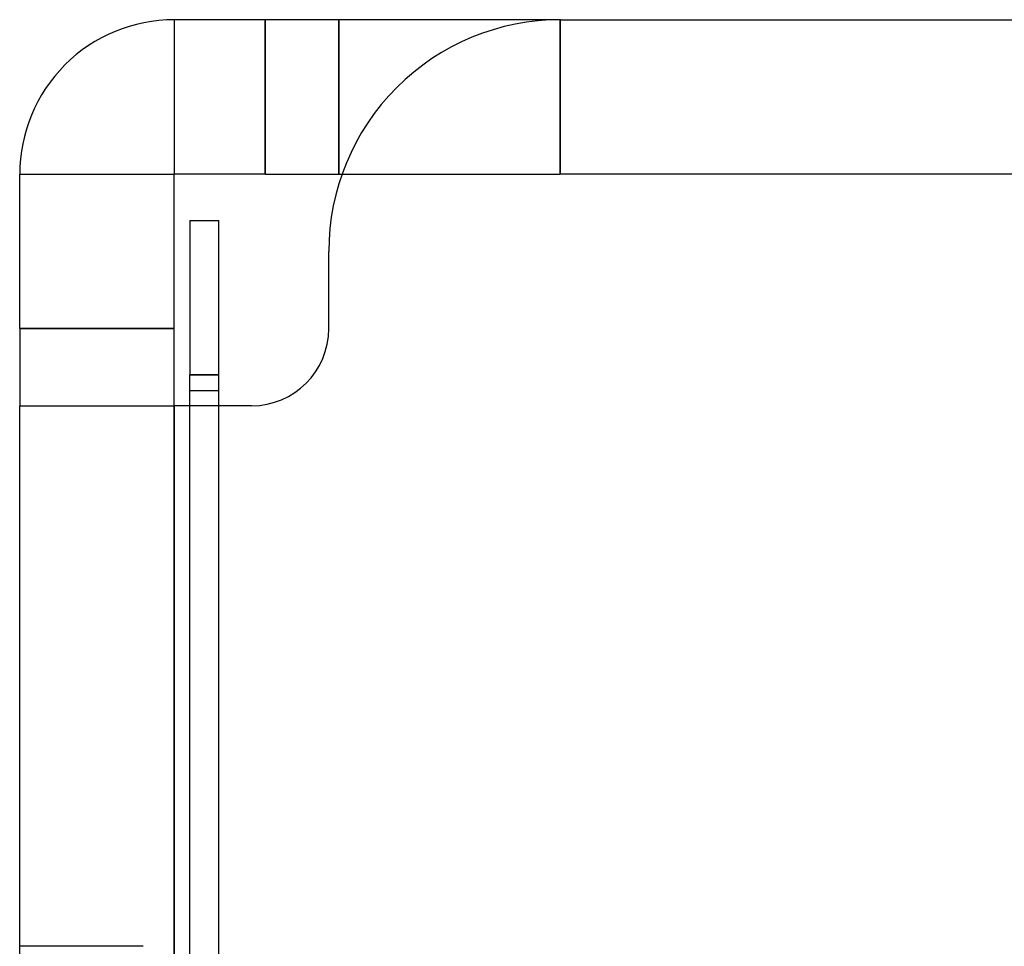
# Model space of a CAD drawing. Header units: millimetres. Extents: x -1 to 50, y 0 to 191.
# Tile 106 of 146: x 0 to 6.37, y 184 to 190. Entities that reach past the tile are written whole.
import ezdxf

# ---------------------------------------------------------------- set-up
doc = ezdxf.new("R2010")
doc.units = ezdxf.units.MM
doc.layers.add('MAIN-1', color=7, linetype='Continuous')
doc.layers.add('MAIN-2', color=7, linetype='Continuous')

msp = doc.modelspace()

# ---------------------------------------------------------------- linework, layer by layer
at = {"layer": 'MAIN-1'}
for p, q in [((1.5888, 190), (1, 190)), ((1, 190), (1, 189)), ((1.5888, 189), (1.5888, 190)), ((2.0658, 190), (1.5888, 190)), ((2.0658, 189), (2.0658, 190)), ((3.4967, 190), (2.0658, 190)), ((3.5, 190), (46.3, 190)), ((0, 188), (0, 189)), ((0, 189), (1, 189)), ((1, 188), (1, 189)), ((1.5888, 189), (1, 189)), ((1.5888, 189), (2.0658, 189)), ((2.0658, 189), (2.0858, 189)), ((1.1, 188.7), (1.1, 187.7)), ((1.1, 188.7), (1.288, 188.7)), ((1.288, 187.7), (1.288, 188.7)), ((2, 188), (2, 188.5)), ((0, 188), (0, 187.5)), ((0, 188), (1, 188)), ((1, 187.5), (1, 188)), ((1.1, 187.5), (1.1, 187.7)), ((1.288, 187.7), (1.1, 187.7)), ((1.288, 187.5), (1.288, 187.7)), ((0, 0), (0, 187.5)), ((0, 187.5), (1, 187.5)), ((1.5, 187.5), (1, 187.5)), ((1, 187.5), (1, 0))]:
    msp.add_line(p, q, dxfattribs=at)
for centre, radius, start, end in [((1, 189), 1, 89.99998, 180.00002), ((3.5, 188.5), 1.5, 89.99998, 180.00002), ((1.5, 188), 0.5, 270.00002, 0)]:
    msp.add_arc(centre, radius, start, end, dxfattribs=at)
at = {"layer": 'MAIN-2'}
for p, q in [((1, 190), (1, 189)), ((1, 190), (1, 190)), ((1.5888, 190), (1.5888, 189)), ((2.0658, 190), (2.0658, 189)), ((3.4967, 190), (3.4967, 189)), ((3.4967, 189), (3.4967, 190)), ((3.5, 190), (3.5, 190)), ((3.5, 190), (3.5, 190)), ((0, 189), (0, 189)), ((0, 189), (1, 189)), ((1, 189), (1, 189)), ((2.0858, 189), (3.4967, 189)), ((43.8, 189), (3.4967, 189)), ((1.1, 188.7), (1.1, 188.7)), ((1.1, 188.7), (1.1, 188.7)), ((1.1, 188.7), (1.1, 188.7)), ((1.288, 188.7), (1.288, 188.7)), ((1.288, 188.7), (1.288, 188.7)), ((1.288, 188.7), (1.288, 188.7)), ((2, 188.5), (2, 188.5)), ((2, 188.5), (2, 188.5)), ((1, 188), (0, 188)), ((2, 188), (2, 188)), ((2, 188), (2, 188)), ((1.1, 187.7), (1.288, 187.7)), ((1.1, 187.6), (1.1, 187.6)), ((1.1, 187.6), (1.1, 187.6)), ((1.1, 187.6), (1.288, 187.6)), ((1.288, 187.6), (1.288, 187.6)), ((1.288, 187.6), (1.288, 187.6)), ((0, 187.5), (0, 187.5)), ((0, 187.5), (0, 187.5)), ((1, 187.5), (1, 187.5)), ((1, 187.5), (1, 187.5)), ((1, 0), (1, 187.5)), ((1, 187.5), (1, 187.5)), ((1, 0), (1, 187.5)), ((1, 187.5), (1, 187.5)), ((1.1, 173.45), (1.1, 187.5)), ((1.288, 173.45), (1.288, 187.5)), ((1.5, 187.5), (1.5, 187.5)), ((1.5, 187.5), (1.5, 187.5)), ((0, 184), (0, 184)), ((0.8, 184), (0, 184)), ((0, 184), (0, 184)), ((0.8, 184), (0.8, 184)), ((0.8, 184), (0.8, 184))]:
    msp.add_line(p, q, dxfattribs=at)

doc.saveas('drawing.dxf')
